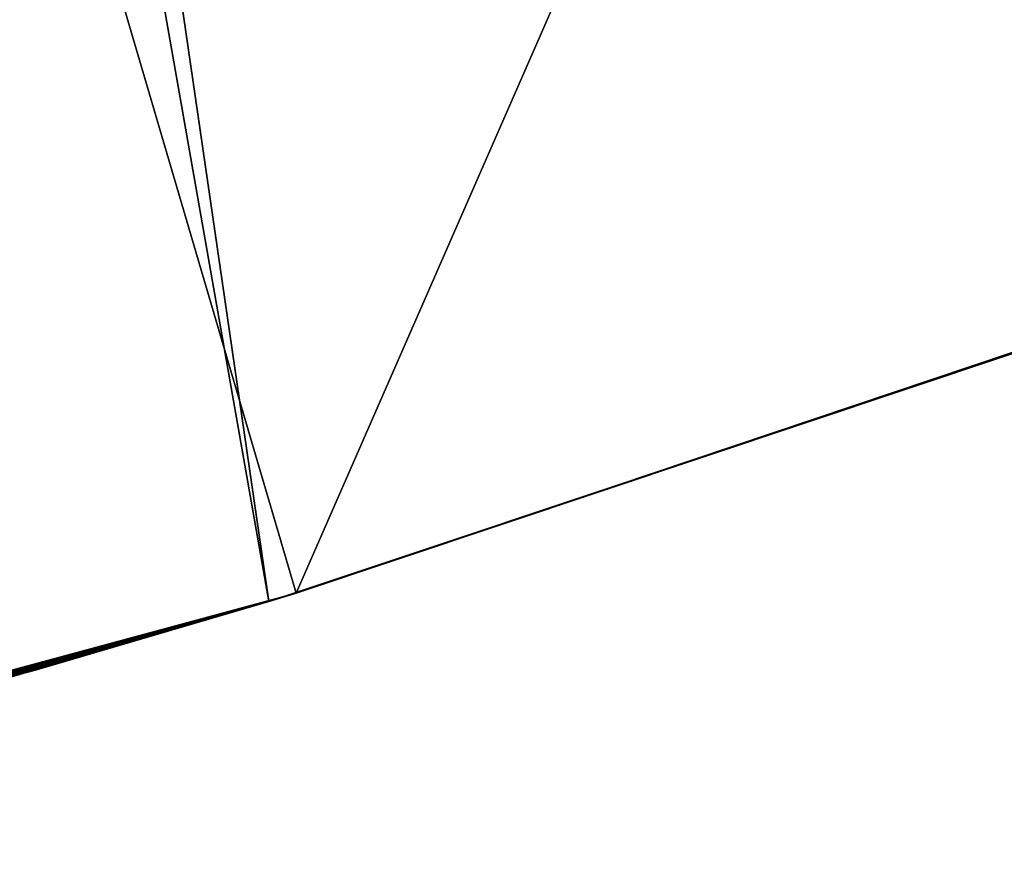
# Model space of a CAD drawing. Header units: millimetres. Extents: x -20 to 891, y -20 to 307.
# Tile 101 of 113: x 876.64 to 877.82, y 9.33 to 10.33. Entities that reach past the tile are written whole.
import ezdxf

# ---------------------------------------------------------------- set-up
doc = ezdxf.new("R2010")
doc.units = ezdxf.units.MM
doc.header["$LTSCALE"] = 41.718519
for name, color, linetype in [('78', 7, 'CONTINUOUS'), ('79', 7, 'CONTINUOUS'), ('81', 7, 'CONTINUOUS')]:
    doc.layers.add(name, color=color, linetype=linetype)

msp = doc.modelspace()

# ---------------------------------------------------------------- linework, layer by layer
at = {"layer": '78', "linetype": 'Continuous'}
for points in [[(871.2454, 48.7846, 65), (870.0603, 48.754, 65), (876.9384, 9.6348, 65), (871.2454, 48.7846, 65)], [(872.43, 48.745, 65), (871.2454, 48.7846, 65), (878.0628, 10.0102, 65), (872.43, 48.745, 65)], [(878.0628, 10.0102, 65), (871.2454, 48.7846, 65), (876.9384, 9.6348, 65), (878.0628, 10.0102, 65)], [(876.9384, 9.6348, 65), (870.0603, 48.754, 65), (875.7939, 9.3267, 65), (876.9384, 9.6348, 65)], [(879.1629, 10.4516, 65), (872.43, 48.745, 65), (878.0628, 10.0102, 65), (879.1629, 10.4516, 65)]]:
    msp.add_3dface(points, dxfattribs=at)
at = {"layer": '79', "linetype": 'Continuous'}
for points in [[(878.1107, 10.0279), (877.6746, 11.2527), (878.7213, 11.6774), (878.1107, 10.0279)], [(876.9709, 9.6446), (876.6042, 10.8919), (877.6746, 11.2527), (876.9709, 9.6446)], [(878.1107, 10.0279), (876.9709, 9.6446), (877.6746, 11.2527), (878.1107, 10.0279)], [(876.9709, 9.6446), (875.8103, 9.3306), (876.6042, 10.8919), (876.9709, 9.6446)]]:
    msp.add_3dface(points, dxfattribs=at)
at = {"layer": '81', "linetype": 'Continuous'}
for points in [[(878.1107, 10.0279), (878.0628, 10.0102, 65), (876.9709, 9.6446), (878.1107, 10.0279)], [(878.0628, 10.0102, 65), (876.9384, 9.6348, 65), (876.9709, 9.6446), (878.0628, 10.0102, 65)], [(875.8103, 9.3306), (876.9709, 9.6446), (875.9436, 9.3629, 5.4639), (875.8103, 9.3306)], [(875.9436, 9.3629, 5.4639), (876.9709, 9.6446), (876.0766, 9.3961, 5.5927), (875.9436, 9.3629, 5.4639)], [(876.0766, 9.3961, 5.5927), (876.9709, 9.6446), (876.1898, 9.4251, 5.7274), (876.0766, 9.3961, 5.5927)], [(876.1898, 9.4251, 5.7274), (876.9709, 9.6446), (876.2821, 9.4492, 5.864), (876.1898, 9.4251, 5.7274)], [(876.2821, 9.4492, 5.864), (876.9709, 9.6446), (876.3209, 9.4596, 5.9316), (876.2821, 9.4492, 5.864)], [(876.3209, 9.4596, 5.9316), (876.9709, 9.6446), (876.3581, 9.4695, 6.0024), (876.3209, 9.4596, 5.9316)], [(876.3581, 9.4695, 6.0024), (876.9709, 9.6446), (876.3932, 9.479, 6.0755), (876.3581, 9.4695, 6.0024)], [(876.3932, 9.479, 6.0755), (876.9709, 9.6446), (876.4256, 9.4878, 6.1499), (876.3932, 9.479, 6.0755)], [(876.4256, 9.4878, 6.1499), (876.9709, 9.6446), (876.4547, 9.4957, 6.2238), (876.4256, 9.4878, 6.1499)], [(876.4547, 9.4957, 6.2238), (876.9709, 9.6446), (876.483, 9.5035, 6.3045), (876.4547, 9.4957, 6.2238)], [(876.483, 9.5035, 6.3045), (876.9709, 9.6446), (876.5096, 9.5108, 6.3901), (876.483, 9.5035, 6.3045)], [(876.5096, 9.5108, 6.3901), (876.9709, 9.6446), (876.5324, 9.5172, 6.475), (876.5096, 9.5108, 6.3901)], [(876.5324, 9.5172, 6.475), (876.9709, 9.6446), (876.5516, 9.5225, 6.5588), (876.5324, 9.5172, 6.475)], [(876.5516, 9.5225, 6.5588), (876.9709, 9.6446), (876.5678, 9.5271, 6.6443), (876.5516, 9.5225, 6.5588)], [(876.5678, 9.5271, 6.6443), (876.9709, 9.6446), (876.5811, 9.5308, 6.731), (876.5678, 9.5271, 6.6443)], [(876.5811, 9.5308, 6.731), (876.9709, 9.6446), (876.5906, 9.5335, 6.8148), (876.5811, 9.5308, 6.731)], [(876.5906, 9.5335, 6.8148), (876.9709, 9.6446), (876.5969, 9.5353, 6.8961), (876.5906, 9.5335, 6.8148)], [(876.5969, 9.5353, 6.8961), (876.9709, 9.6446), (876.6003, 9.5362, 6.9779), (876.5969, 9.5353, 6.8961)], [(876.6003, 9.5362, 6.9779), (876.9709, 9.6446), (876.6006, 9.5363, 7.0612), (876.6003, 9.5362, 6.9779)], [(876.6006, 9.5363, 7.0612), (876.9709, 9.6446), (876.6069, 9.5381, 12.1883), (876.6006, 9.5363, 7.0612)], [(876.6069, 9.5381, 12.1883), (876.9709, 9.6446), (876.6197, 9.5417, 12.1956), (876.6069, 9.5381, 12.1883)], [(876.6197, 9.5417, 12.1956), (876.9709, 9.6446), (876.6299, 9.5446, 12.2015), (876.6197, 9.5417, 12.1956)], [(876.6299, 9.5446, 12.2015), (876.9709, 9.6446), (876.6384, 9.547, 12.2069), (876.6299, 9.5446, 12.2015)], [(876.6384, 9.547, 12.2069), (876.9709, 9.6446), (876.6457, 9.5491, 12.2125), (876.6384, 9.547, 12.2069)], [(876.6457, 9.5491, 12.2125), (876.9709, 9.6446), (876.6511, 9.5506, 12.218), (876.6457, 9.5491, 12.2125)], [(876.6511, 9.5506, 12.218), (876.9709, 9.6446), (876.6548, 9.5517, 12.2235), (876.6511, 9.5506, 12.218)], [(876.6548, 9.5517, 12.2235), (876.9709, 9.6446), (876.657, 9.5523, 12.229), (876.6548, 9.5517, 12.2235)], [(876.657, 9.5523, 12.229), (876.9709, 9.6446), (876.6579, 9.5525, 12.2346), (876.657, 9.5523, 12.229)], [(876.9709, 9.6446), (876.9384, 9.6348, 65), (876.6579, 9.5525, 12.2346), (876.9709, 9.6446)], [(876.9384, 9.6348, 65), (875.7939, 9.3267, 65), (876.5912, 9.5336, 25.5372), (876.9384, 9.6348, 65)], [(876.6412, 9.5478, 21.2578), (876.9384, 9.6348, 65), (876.5912, 9.5336, 25.5372), (876.6412, 9.5478, 21.2578)], [(876.9384, 9.6348, 65), (876.6412, 9.5478, 21.2578), (876.6579, 9.5525, 12.2346), (876.9384, 9.6348, 65)], [(876.6579, 9.5525, 12.2346), (876.6412, 9.5478, 21.2578), (876.6574, 9.5524, 12.2406), (876.6579, 9.5525, 12.2346)], [(876.6574, 9.5524, 12.2406), (876.6412, 9.5478, 21.2578), (876.6557, 9.5519, 12.2467), (876.6574, 9.5524, 12.2406)], [(876.6557, 9.5519, 12.2467), (876.6412, 9.5478, 21.2578), (876.6526, 9.551, 12.2534), (876.6557, 9.5519, 12.2467)], [(876.6526, 9.551, 12.2534), (876.6412, 9.5478, 21.2578), (876.6481, 9.5498, 12.2608), (876.6526, 9.551, 12.2534)], [(876.6402, 9.5475, 21.2643), (876.6412, 9.5478, 21.2578), (876.5912, 9.5336, 25.5372), (876.6402, 9.5475, 21.2643)], [(876.6418, 9.5479, 12.2689), (876.6367, 9.5465, 21.2345), (876.6339, 9.5457, 12.2769), (876.6418, 9.5479, 12.2689)], [(876.6395, 9.5473, 21.2432), (876.6367, 9.5465, 21.2345), (876.6418, 9.5479, 12.2689), (876.6395, 9.5473, 21.2432)], [(876.641, 9.5477, 21.2509), (876.6395, 9.5473, 21.2432), (876.6418, 9.5479, 12.2689), (876.641, 9.5477, 21.2509)], [(876.6412, 9.5478, 21.2578), (876.641, 9.5477, 21.2509), (876.6418, 9.5479, 12.2689), (876.6412, 9.5478, 21.2578)], [(876.6481, 9.5498, 12.2608), (876.6412, 9.5478, 21.2578), (876.6418, 9.5479, 12.2689), (876.6481, 9.5498, 12.2608)]]:
    msp.add_3dface(points, dxfattribs=at)

doc.saveas('drawing.dxf')
